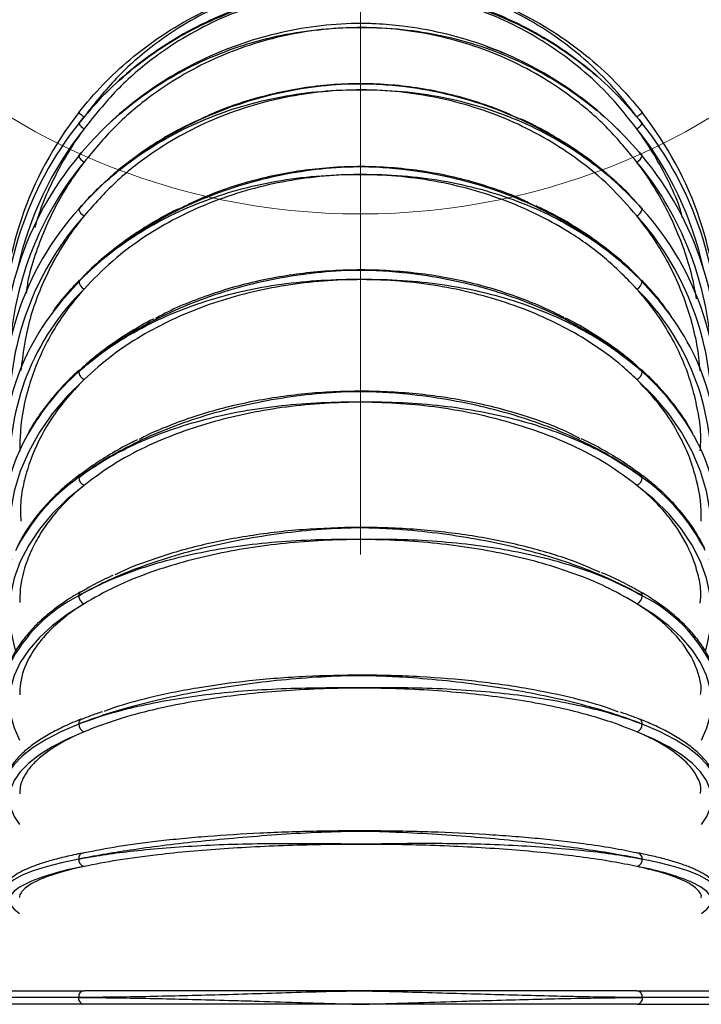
# Model space of a CAD drawing. Header units: millimetres. Extents: x -4127 to -3135, y -2875 to -899.
# Tile 5 of 7: x -3335 to -3235, y -1265 to -1121. Entities that reach past the tile are written whole.
import ezdxf

# ---------------------------------------------------------------- set-up
doc = ezdxf.new("R2010")
doc.units = ezdxf.units.MM

# ---------------------------------------------------------------- blocks, each defined once
blk = doc.blocks.new('Block6')
at = {"color": 7, "linetype": 'Continuous', "lineweight": 0}
blk.add_line((-3282.23, -691.57), (-3282.23, -991.57), dxfattribs=at)
blk.add_circle((-3282.23, -841.57), 100, dxfattribs=at)

msp = doc.modelspace()

# ---------------------------------------------------------------- linework, layer by layer
at = {"color": 7, "linetype": 'Continuous', "lineweight": 30}
for p, q in [((-3326.09, -1134.21), (-3326.13, -1134.26)), ((-3243.38, -1134.26), (-3243.41, -1134.21)), ((-3243.48, -1148.28), (-3244.46, -1147.19)), ((-3243.72, -1204.53), (-3243.7, -1204.54)), ((-3243.85, -1223.2), (-3243.83, -1223.21)), ((-3336.25, -1263.08), (-3325.3, -1263.08)), ((-3326.13, -1264.08), (-3326.09, -1264.08)), ((-3244.2, -1263.08), (-3233.25, -1263.08)), ((-3243.38, -1264.08), (-3243.41, -1264.08)), ((-3325.34, -1265.08), (-3336.25, -1265.08)), ((-3284.75, -1265.08), (-3325.34, -1265.08)), ((-3244.16, -1265.08), (-3284.75, -1265.08)), ((-3244.16, -1265.08), (-3233.25, -1265.08))]:
    msp.add_line(p, q, dxfattribs=at)
at = {"color": 8, "linetype": 'Continuous', "lineweight": 30}
for p, q in [((-3326.13, -1264.08), (-3337.25, -1264.08)), ((-3232.25, -1264.08), (-3243.38, -1264.08))]:
    msp.add_line(p, q, dxfattribs=at)
at = {"color": 7, "linetype": 'Continuous', "lineweight": 30, "flags": 128}
for points in [[(-3326.09, -1134.21), (-3326.08, -1134.23), (-3326.03, -1134.26), (-3325.96, -1134.32), (-3325.86, -1134.4), (-3325.74, -1134.49), (-3325.61, -1134.6), (-3325.46, -1134.71), (-3325.3, -1134.83)], [(-3244.2, -1134.83), (-3244.05, -1134.71), (-3243.9, -1134.6), (-3243.76, -1134.49), (-3243.64, -1134.4), (-3243.55, -1134.32), (-3243.47, -1134.26), (-3243.43, -1134.23), (-3243.41, -1134.21)], [(-3326.09, -1148.37), (-3326.08, -1148.29), (-3326.06, -1148.27)], [(-3243.45, -1148.26), (-3243.43, -1148.29), (-3243.41, -1148.37)], [(-3326.04, -1158.83), (-3326.03, -1158.83), (-3326.02, -1158.82)], [(-3325.5, -1242.88), (-3325.46, -1242.87), (-3325.3, -1242.87)], [(-3244.2, -1242.87), (-3244.05, -1242.87), (-3244, -1242.88)]]:
    msp.add_lwpolyline(points, dxfattribs=at)
at = {"color": 8, "linetype": 'Continuous', "lineweight": 30, "flags": 128}
for points in [[(-3326.09, -1159.02), (-3326.08, -1158.91), (-3326.04, -1158.83)], [(-3326.09, -1159.02), (-3328.63, -1161.87), (-3329.88, -1163.5)], [(-3239.15, -1164.15), (-3240.88, -1161.87), (-3243.41, -1159.02)], [(-3325.3, -1173.39), (-3327.79, -1175.84), (-3329.98, -1178.43), (-3331.86, -1181.13), (-3333.42, -1183.93), (-3334.65, -1186.82), (-3335.53, -1189.77), (-3336.07, -1192.76), (-3336.25, -1195.77), (-3336.08, -1198.78), (-3335.93, -1199.89)], [(-3233.57, -1199.89), (-3233.42, -1198.78), (-3233.25, -1195.77), (-3233.44, -1192.76), (-3233.97, -1189.77), (-3234.86, -1186.82), (-3236.08, -1183.93), (-3237.64, -1181.13), (-3239.52, -1178.43), (-3241.71, -1175.84), (-3244.2, -1173.39)], [(-3325.3, -1188.92), (-3327.79, -1190.95), (-3329.98, -1193.1), (-3331.86, -1195.35), (-3333.42, -1197.68), (-3334.65, -1200.08), (-3335.53, -1202.53), (-3336.07, -1205.01), (-3336.25, -1207.52), (-3336.08, -1210.02), (-3335.56, -1212.51), (-3335.36, -1213.19)], [(-3234.15, -1213.2), (-3233.94, -1212.51), (-3233.42, -1210.02), (-3233.25, -1207.52), (-3233.44, -1205.01), (-3233.97, -1202.53), (-3234.86, -1200.08), (-3236.08, -1197.68), (-3237.64, -1195.35), (-3239.52, -1193.1), (-3241.71, -1190.95), (-3244.2, -1188.92)], [(-3325.3, -1206.29), (-3327.79, -1207.86), (-3329.98, -1209.52), (-3331.86, -1211.26), (-3333.42, -1213.06), (-3334.65, -1214.91), (-3335.53, -1216.8), (-3336.07, -1218.72), (-3336.25, -1220.66), (-3336.08, -1222.59), (-3335.56, -1224.51), (-3334.75, -1226.31)], [(-3234.75, -1226.31), (-3233.94, -1224.51), (-3233.42, -1222.59), (-3233.25, -1220.66), (-3233.44, -1218.72), (-3233.97, -1216.8), (-3234.86, -1214.91), (-3236.08, -1213.06), (-3237.64, -1211.26), (-3239.52, -1209.52), (-3241.71, -1207.86), (-3244.2, -1206.29)], [(-3326.09, -1223.95), (-3328.63, -1225.04), (-3330.86, -1226.19), (-3332.78, -1227.39), (-3334.37, -1228.64), (-3335.62, -1229.93), (-3336.52, -1231.24), (-3337.06, -1232.57), (-3337.25, -1233.85)], [(-3232.26, -1234.14), (-3232.25, -1233.92), (-3232.44, -1232.57), (-3232.99, -1231.24), (-3233.89, -1229.93), (-3235.14, -1228.64), (-3236.73, -1227.39), (-3238.64, -1226.19), (-3240.88, -1225.04), (-3243.41, -1223.95)], [(-3325.3, -1225.09), (-3327.79, -1226.16), (-3329.98, -1227.29), (-3331.86, -1228.47), (-3333.42, -1229.7), (-3334.65, -1230.96), (-3335.53, -1232.24), (-3336.07, -1233.55), (-3336.25, -1234.87), (-3336.08, -1236.18), (-3335.56, -1237.49), (-3334.75, -1238.71)], [(-3234.75, -1238.71), (-3233.94, -1237.49), (-3233.42, -1236.18), (-3233.25, -1234.87), (-3233.44, -1233.55), (-3233.97, -1232.24), (-3234.86, -1230.96), (-3236.08, -1229.7), (-3237.64, -1228.47), (-3239.52, -1227.29), (-3241.71, -1226.16), (-3244.2, -1225.09)], [(-3326.09, -1243.76), (-3328.63, -1244.31), (-3330.86, -1244.9), (-3332.78, -1245.51), (-3334.37, -1246.14), (-3335.62, -1246.79), (-3336.52, -1247.45), (-3337.06, -1248.13), (-3337.25, -1248.81), (-3337.25, -1248.82)], [(-3232.25, -1248.83), (-3232.25, -1248.81), (-3232.44, -1248.13), (-3232.99, -1247.45), (-3233.89, -1246.79), (-3235.14, -1246.14), (-3236.73, -1245.51), (-3238.64, -1244.9), (-3240.88, -1244.31), (-3243.41, -1243.76)], [(-3333.01, -1247), (-3333.42, -1247.18), (-3334.65, -1247.82), (-3335.53, -1248.47), (-3336.07, -1249.13), (-3336.25, -1249.8), (-3336.08, -1250.46), (-3335.56, -1251.12), (-3334.75, -1251.74)], [(-3234.75, -1251.74), (-3233.94, -1251.12), (-3233.42, -1250.46), (-3233.25, -1249.8), (-3233.44, -1249.13), (-3233.97, -1248.47), (-3234.86, -1247.82), (-3236.08, -1247.18), (-3236.44, -1247.02)]]:
    msp.add_lwpolyline(points, dxfattribs=at)
at = {"color": 7, "linetype": 'Continuous', "lineweight": 30}
for centre, radius, start, end in [((-3284.75, -1166.58), 52.5, 142.0093, 180.6591), ((-3284.75, -1166.58), 52.5, 359.3409, 37.9907), ((-3285.83, -1167.8), 51.42, 141.5359, 182.0005), ((-3323.72, -1134.17), 2.88, 214.848, 236.7906), ((-3245.78, -1134.17), 2.88, 303.2075, 325.1517), ((-3283.69, -1167.8), 51.43, 358.0033, 38.4603), ((-3288.96, -1171.43), 48.28, 140.2635, 183.4868), ((-3324.28, -1139.77), 1.98, 203.8539, 238.8111), ((-3245.23, -1139.77), 1.98, 301.1874, 336.1454), ((-3280.58, -1171.45), 48.32, 356.5301, 39.7196), ((-3293.94, -1177.36), 43.29, 137.9615, 185.3522), ((-3324.44, -1147.88), 1.73, 196.4361, 239.8233), ((-3245.07, -1147.88), 1.73, 300.1754, 343.563), ((-3275.56, -1177.36), 43.29, 354.6475, 42.0386), ((-3324.52, -1158.71), 1.6, 191.1065, 240.7579), ((-3244.98, -1158.71), 1.6, 299.241, 348.8925), ((-3301.21, -1185.28), 36.01, 142.7765, 188.3254), ((-3268.31, -1185.3), 36.02, 351.707, 35.9615), ((-3324.6, -1172.07), 1.5, 187.0472, 242.0793), ((-3244.9, -1172.07), 1.5, 297.9197, 352.9518), ((-3310.02, -1195.11), 27.21, 149.762, 193.5472), ((-3259.46, -1195.11), 27.19, 346.4439, 29.8264), ((-3324.69, -1187.65), 1.4, 183.7459, 244.0738), ((-3244.81, -1187.65), 1.4, 295.9254, 356.2529), ((-3325.46, -1205.07), 0.635, 122.5799, 184.774), ((-3324.8, -1205.1), 1.3, 180.9353, 246.906), ((-3244.71, -1205.1), 1.3, 293.0933, 359.0634), ((-3324.92, -1223.98), 1.17, 178.4084, 250.7852), ((-3244.59, -1223.98), 1.17, 289.2142, 1.5902), ((-3325.05, -1243.83), 1.04, 176.0916, 255.8925), ((-3244.45, -1243.83), 1.04, 284.1071, 3.9068), ((-3318.06, -1285.66), 41.45, 100.0709, 111.146), ((-3251.39, -1285.42), 41.2, 68.7178, 79.9492), ((-3325.22, -1264.17), 0.913, 174.0399, 262.4424), ((-3325.18, -1263.98), 0.913, 97.5869, 185.9748), ((-3244.32, -1263.98), 0.913, 354.0271, 82.4133), ((-3244.28, -1264.17), 0.913, 277.5547, 5.9651)]:
    msp.add_arc(centre, radius, start, end, dxfattribs=at)
at = {"color": 8, "linetype": 'Continuous', "lineweight": 30}
for centre, radius, start, end in [((-3285.68, -1168.02), 50.58, 141.5683, 167.55), ((-3283.82, -1168.02), 50.58, 12.4499, 38.4319), ((-3288.66, -1171.86), 47.6, 140.3293, 174.3938), ((-3280.97, -1171.91), 47.74, 5.655, 39.622), ((-3293.37, -1178), 42.89, 138.1227, 178.5546), ((-3276.13, -1178), 42.89, 1.4456, 41.8773), ((-3243.67, -1159), 0.261, 355.8353, 44.2398), ((-3299.66, -1186.17), 36.57, 134.5309, 182.4304), ((-3269.98, -1186.23), 36.7, 357.6599, 45.3791), ((-3301.96, -1199.46), 36.37, 131.5723, 150.2448), ((-3325.69, -1172.23), 0.4, 136.3829, 183.3881), ((-3243.81, -1172.23), 0.395, 356.4698, 46.6561), ((-3267.5, -1199.41), 36.3, 29.4046, 48.4375), ((-3309.16, -1211.64), 29.29, 125.3239, 153.4376), ((-3325.57, -1187.71), 0.524, 131.096, 183.892), ((-3243.93, -1187.71), 0.519, 355.9596, 51.4851), ((-3260.71, -1211.96), 29.76, 26.9661, 54.4578), ((-3315.67, -1225.79), 23.15, 116.7572, 152.9476), ((-3244.06, -1205.07), 0.649, 355.8919, 56.1215), ((-3253.74, -1225.66), 22.99, 26.3551, 63.3135), ((-3325.35, -1223.88), 0.749, 115.264, 184.9537), ((-3244.16, -1223.88), 0.751, 355.0925, 64.1493), ((-3325.27, -1243.67), 0.825, 106.0835, 186.3734), ((-3244.27, -1243.69), 0.855, 355.3312, 72.2146)]:
    msp.add_arc(centre, radius, start, end, dxfattribs=at)
at = {"color": 7, "linetype": 'Continuous', "lineweight": 30}
for points, knots in [([(-3326.09, -1134.21), (-3324.93, -1132.82), (-3322.61, -1130.04), (-3318.5, -1126.24), (-3313.91, -1122.79), (-3308.82, -1119.8), (-3303.44, -1117.39), (-3297.81, -1115.62), (-3292.01, -1114.47), (-3287.58, -1114.1), (-3283.11, -1114.05), (-3278.63, -1114.32), (-3272.76, -1115.36), (-3267.09, -1117.03), (-3261.63, -1119.32), (-3256.48, -1122.21), (-3251.68, -1125.68), (-3247.24, -1129.64), (-3244.7, -1132.68), (-3243.41, -1134.21)], [0, 0, 0, 0, 0.057105, 0.11421, 0.175963, 0.237913, 0.299667, 0.361583, 0.423697, 0.485611, 0.501426, 0.564795, 0.626779, 0.688959, 0.750943, 0.812922, 0.875099, 0.937078, 1, 1, 1, 1]), ([(-3244.2, -1134.83), (-3245.45, -1133.22), (-3247.96, -1130), (-3252.3, -1125.9), (-3256.93, -1122.41), (-3261.79, -1119.55), (-3266.92, -1117.25), (-3272.29, -1115.55), (-3277.82, -1114.46), (-3283.43, -1113.99), (-3289.06, -1114.16), (-3294.63, -1114.96), (-3300.09, -1116.38), (-3305.34, -1118.4), (-3310.34, -1121), (-3315.51, -1124.48), (-3320.69, -1128.99), (-3323.77, -1132.88), (-3325.3, -1134.83)], [0, 0, 0, 0, 0.064705, 0.129409, 0.188792, 0.248364, 0.307747, 0.367129, 0.4267, 0.486081, 0.545462, 0.605033, 0.664413, 0.723795, 0.783365, 0.842745, 0.921373, 1, 1, 1, 1]), ([(-3243.41, -1135.81), (-3244.7, -1134.3), (-3247.24, -1131.29), (-3251.68, -1127.37), (-3256.48, -1123.93), (-3261.63, -1121.05), (-3267.09, -1118.76), (-3272.76, -1117.09), (-3277.92, -1116.17), (-3281.88, -1115.83), (-3283.98, -1115.78), (-3285.2, -1115.78), (-3287.67, -1115.82), (-3292.01, -1116.19), (-3297.81, -1117.35), (-3303.44, -1119.13), (-3308.82, -1121.53), (-3313.91, -1124.5), (-3318.5, -1127.92), (-3322.61, -1131.68), (-3324.93, -1134.44), (-3326.09, -1135.81)], [0, 0, 0, 0, 0.06292, 0.124898, 0.187073, 0.24905, 0.311032, 0.373212, 0.435194, 0.47581, 0.498586, 0.501164, 0.514401, 0.576314, 0.638426, 0.700341, 0.762093, 0.824041, 0.885793, 0.942896, 1, 1, 1, 1]), ([(-3326.09, -1135.81), (-3324.93, -1134.44), (-3322.61, -1131.69), (-3318.5, -1127.94), (-3313.91, -1124.55), (-3308.82, -1121.62), (-3303.44, -1119.27), (-3297.81, -1117.54), (-3292.01, -1116.44), (-3287.58, -1116.09), (-3283.11, -1116.04), (-3278.63, -1116.29), (-3272.76, -1117.28), (-3267.09, -1118.91), (-3261.63, -1121.15), (-3256.48, -1123.99), (-3251.68, -1127.39), (-3247.24, -1131.3), (-3244.7, -1134.3), (-3243.41, -1135.81)], [0, 0, 0, 0, 0.057105, 0.11421, 0.175964, 0.237913, 0.299667, 0.361584, 0.423697, 0.485611, 0.501426, 0.564795, 0.626779, 0.68896, 0.750943, 0.812922, 0.875099, 0.937078, 1, 1, 1, 1]), ([(-3244.2, -1136.58), (-3245.45, -1135), (-3247.94, -1131.83), (-3252.26, -1127.79), (-3256.88, -1124.35), (-3261.73, -1121.52), (-3266.86, -1119.24), (-3272.23, -1117.55), (-3277.75, -1116.47), (-3283.36, -1116), (-3288.99, -1116.16), (-3294.57, -1116.94), (-3300.02, -1118.33), (-3305.28, -1120.33), (-3310.28, -1122.88), (-3315.46, -1126.32), (-3320.67, -1130.78), (-3323.76, -1134.65), (-3325.3, -1136.58)], [0, 0, 0, 0, 0.064345, 0.128689, 0.188072, 0.247644, 0.307027, 0.366409, 0.42598, 0.485362, 0.544743, 0.604313, 0.663694, 0.723075, 0.782646, 0.842027, 0.921013, 1, 1, 1, 1]), ([(-3243.41, -1140.57), (-3244.7, -1139.11), (-3247.24, -1136.22), (-3251.68, -1132.42), (-3256.48, -1129.1), (-3261.63, -1126.3), (-3267.09, -1124.08), (-3272.76, -1122.44), (-3277.92, -1121.53), (-3281.88, -1121.19), (-3283.98, -1121.13), (-3285.2, -1121.13), (-3287.67, -1121.17), (-3292.01, -1121.55), (-3297.81, -1122.7), (-3303.44, -1124.44), (-3308.82, -1126.77), (-3313.91, -1129.65), (-3318.5, -1132.96), (-3322.61, -1136.59), (-3324.93, -1139.24), (-3326.09, -1140.57)], [0, 0, 0, 0, 0.062921, 0.124898, 0.187073, 0.24905, 0.311032, 0.373212, 0.435194, 0.47581, 0.498586, 0.501164, 0.514401, 0.576314, 0.638426, 0.700341, 0.762093, 0.824041, 0.885792, 0.942896, 1, 1, 1, 1]), ([(-3326.09, -1140.57), (-3324.93, -1139.25), (-3322.61, -1136.6), (-3318.5, -1133.01), (-3313.91, -1129.75), (-3308.82, -1126.95), (-3303.44, -1124.71), (-3297.81, -1123.07), (-3292.01, -1122.04), (-3287.58, -1121.72), (-3283.11, -1121.68), (-3278.63, -1121.89), (-3272.76, -1122.83), (-3267.09, -1124.37), (-3261.63, -1126.5), (-3256.48, -1129.22), (-3251.68, -1132.48), (-3247.24, -1136.23), (-3244.7, -1139.11), (-3243.41, -1140.57)], [0, 0, 0, 0, 0.057105, 0.11421, 0.175963, 0.237913, 0.299667, 0.361583, 0.423697, 0.485611, 0.501426, 0.564795, 0.626779, 0.68896, 0.750943, 0.812923, 0.875099, 0.937078, 1, 1, 1, 1]), ([(-3244.2, -1141.47), (-3245.57, -1139.8), (-3248.31, -1136.47), (-3252.99, -1132.41), (-3257.84, -1129.09), (-3262.76, -1126.47), (-3267.95, -1124.39), (-3273.35, -1122.89), (-3278.9, -1121.96), (-3284.52, -1121.63), (-3290.14, -1121.91), (-3295.7, -1122.79), (-3301.12, -1124.24), (-3306.32, -1126.28), (-3311.26, -1128.85), (-3316.21, -1132.17), (-3321.04, -1136.3), (-3323.88, -1139.74), (-3325.3, -1141.47)], [0, 0, 0, 0, 0.070431, 0.140861, 0.200243, 0.259815, 0.319198, 0.378579, 0.438149, 0.497531, 0.556911, 0.616481, 0.675862, 0.735242, 0.794812, 0.854193, 0.927096, 1, 1, 1, 1]), ([(-3263.79, -1125.5), (-3263.88, -1125.46), (-3264.66, -1125.08), (-3265.49, -1124.8), (-3266.23, -1124.54)], [0, 0, 0, 0, 0.105197, 1, 1, 1, 1]), ([(-3243.41, -1148.37), (-3244.7, -1147), (-3247.24, -1144.29), (-3251.68, -1140.72), (-3256.48, -1137.59), (-3261.63, -1134.95), (-3267.09, -1132.84), (-3272.76, -1131.28), (-3277.92, -1130.4), (-3281.88, -1130.07), (-3283.98, -1130.01), (-3285.2, -1130.01), (-3287.67, -1130.05), (-3292.01, -1130.42), (-3297.81, -1131.52), (-3303.44, -1133.19), (-3308.82, -1135.4), (-3313.91, -1138.11), (-3318.5, -1141.23), (-3322.61, -1144.64), (-3324.93, -1147.13), (-3326.09, -1148.37)], [0, 0, 0, 0, 0.06292, 0.124897, 0.187073, 0.24905, 0.311032, 0.373212, 0.435194, 0.47581, 0.498586, 0.501164, 0.514401, 0.576314, 0.638426, 0.700341, 0.762093, 0.824041, 0.885793, 0.942896, 1, 1, 1, 1]), ([(-3261.4, -1135.18), (-3262.09, -1134.85), (-3264.03, -1133.91), (-3268.66, -1132.24), (-3274.09, -1130.87), (-3279.66, -1130.15), (-3285.27, -1129.85), (-3290.91, -1130.19), (-3296.43, -1131.15), (-3301.82, -1132.54), (-3305.94, -1133.99), (-3308.5, -1135.33), (-3308.66, -1135.42)], [0, 0, 0, 0, 0.0478667, 0.1347268, 0.3033927, 0.3902501, 0.4771082, 0.6457716, 0.7326288, 0.8194858, 0.9881492, 1, 1, 1, 1]), ([(-3326.09, -1148.37), (-3324.93, -1147.13), (-3322.61, -1144.65), (-3318.5, -1141.29), (-3313.91, -1138.26), (-3308.82, -1135.66), (-3303.44, -1133.58), (-3297.81, -1132.07), (-3292.01, -1131.14), (-3287.58, -1130.86), (-3283.11, -1130.83), (-3278.63, -1131), (-3272.76, -1131.85), (-3267.09, -1133.26), (-3261.63, -1135.24), (-3256.48, -1137.76), (-3251.68, -1140.8), (-3247.24, -1144.3), (-3244.7, -1147.01), (-3243.41, -1148.37)], [0, 0, 0, 0, 0.057105, 0.11421, 0.175964, 0.237913, 0.299667, 0.361584, 0.423697, 0.485611, 0.501426, 0.564795, 0.626779, 0.68896, 0.750943, 0.812923, 0.875099, 0.937078, 1, 1, 1, 1]), ([(-3244.2, -1149.37), (-3245.5, -1147.88), (-3248.11, -1144.9), (-3252.61, -1141.18), (-3257.33, -1138.07), (-3262.22, -1135.56), (-3267.38, -1133.56), (-3272.76, -1132.09), (-3278.3, -1131.17), (-3283.91, -1130.79), (-3289.54, -1131), (-3295.11, -1131.76), (-3300.54, -1133.06), (-3305.78, -1134.91), (-3310.75, -1137.27), (-3315.82, -1140.38), (-3320.85, -1144.33), (-3323.82, -1147.69), (-3325.3, -1149.37)], [0, 0, 0, 0, 0.067246, 0.134491, 0.193874, 0.253446, 0.312829, 0.37221, 0.431781, 0.491162, 0.550543, 0.610113, 0.669494, 0.728875, 0.788445, 0.847825, 0.923913, 1, 1, 1, 1]), ([(-3308.76, -1135.4), (-3309.71, -1135.86), (-3311.87, -1136.89), (-3315.05, -1138.79), (-3318.28, -1141.04), (-3320.52, -1142.79), (-3321.62, -1143.83), (-3321.78, -1143.99)], [0, 0, 0, 0, 0.199263, 0.452085, 0.704449, 0.955143, 1, 1, 1, 1]), ([(-3244.46, -1147.19), (-3244.67, -1146.96), (-3245.71, -1145.78), (-3247.84, -1143.81), (-3250.83, -1141.32), (-3254.05, -1139.05), (-3257.46, -1137.02), (-3259.89, -1135.72), (-3261.21, -1135.16), (-3261.29, -1135.13)], [0, 0, 0, 0, 0.04572, 0.233601, 0.421937, 0.610469, 0.798938, 0.986984, 1, 1, 1, 1]), ([(-3325.3, -1136.58), (-3325.67, -1137.1), (-3327.63, -1139.85), (-3329.94, -1144.07), (-3331.78, -1148.49), (-3332.35, -1150.45), (-3332.53, -1151.05)], [0, 0, 0, 0, 0.117051, 0.623305, 0.884011, 1, 1, 1, 1]), ([(-3237.5, -1149.67), (-3237.64, -1149.13), (-3238.15, -1147.24), (-3239.61, -1144.18), (-3241.63, -1140.3), (-3243.32, -1137.86), (-3244.2, -1136.58)], [0, 0, 0, 0, 0.1119656, 0.3986425, 0.6853134, 1, 1, 1, 1]), ([(-3325.3, -1141.47), (-3325.89, -1142.27), (-3328.05, -1145.23), (-3330.46, -1149.67), (-3332.38, -1154.69), (-3333.44, -1157.98), (-3333.71, -1160.03), (-3333.8, -1160.73)], [0, 0, 0, 0, 0.138641, 0.513306, 0.706244, 0.899188, 1, 1, 1, 1]), ([(-3235.47, -1161.53), (-3235.61, -1160.7), (-3236.19, -1157.28), (-3237.77, -1152.66), (-3240.09, -1147.79), (-3242.05, -1144.43), (-3243.53, -1142.39), (-3244.2, -1141.47)], [0, 0, 0, 0, 0.114172, 0.474778, 0.660483, 0.846184, 1, 1, 1, 1]), ([(-3243.41, -1159.02), (-3244.7, -1157.77), (-3247.24, -1155.31), (-3251.68, -1152.06), (-3256.48, -1149.2), (-3261.63, -1146.78), (-3267.09, -1144.84), (-3272.76, -1143.39), (-3277.92, -1142.57), (-3281.88, -1142.24), (-3283.98, -1142.18), (-3285.2, -1142.18), (-3287.67, -1142.23), (-3292.01, -1142.58), (-3297.81, -1143.61), (-3303.44, -1145.16), (-3308.82, -1147.19), (-3313.91, -1149.67), (-3318.5, -1152.52), (-3322.61, -1155.63), (-3324.93, -1157.89), (-3326.09, -1159.02)], [0, 0, 0, 0, 0.06292, 0.124897, 0.1870728, 0.2490501, 0.3110325, 0.3732118, 0.4351943, 0.4758105, 0.4985862, 0.5011644, 0.5144014, 0.5763139, 0.6384259, 0.7003412, 0.7620934, 0.8240414, 0.8857929, 0.9428964, 1, 1, 1, 1]), ([(-3259.13, -1147.97), (-3259.66, -1147.68), (-3261.36, -1146.73), (-3264.56, -1145.56), (-3269.78, -1143.87), (-3275.26, -1142.76), (-3280.85, -1142.21), (-3286.47, -1142.05), (-3292.09, -1142.47), (-3297.59, -1143.44), (-3302.95, -1144.8), (-3307.58, -1146.44), (-3310.61, -1148), (-3311.31, -1148.36)], [0, 0, 0, 0, 0.035093, 0.112893, 0.190692, 0.341765, 0.419563, 0.497361, 0.648432, 0.726229, 0.804025, 0.955097, 1, 1, 1, 1]), ([(-3326.09, -1159.02), (-3324.93, -1157.89), (-3322.61, -1155.64), (-3318.5, -1152.6), (-3313.91, -1149.87), (-3308.82, -1147.53), (-3303.44, -1145.66), (-3297.81, -1144.33), (-3292.01, -1143.51), (-3287.58, -1143.27), (-3283.11, -1143.25), (-3278.63, -1143.38), (-3272.76, -1144.13), (-3267.09, -1145.38), (-3261.63, -1147.15), (-3256.48, -1149.42), (-3251.68, -1152.16), (-3247.24, -1155.32), (-3244.7, -1157.78), (-3243.41, -1159.02)], [0, 0, 0, 0, 0.0571053, 0.1142102, 0.1759635, 0.2379127, 0.2996668, 0.3615834, 0.423697, 0.4856111, 0.5014264, 0.5647947, 0.6267786, 0.6889596, 0.7509432, 0.8129226, 0.8750997, 0.9370781, 1, 1, 1, 1]), ([(-3321.78, -1143.99), (-3322.56, -1144.7), (-3324.07, -1146.07), (-3325.39, -1147.58), (-3326.03, -1148.3)], [0, 0, 0, 0, 0.519094, 1, 1, 1, 1]), ([(-3244.2, -1160.1), (-3245.63, -1158.63), (-3248.5, -1155.67), (-3253.37, -1152.14), (-3258.35, -1149.32), (-3263.29, -1147.14), (-3268.51, -1145.42), (-3273.93, -1144.19), (-3279.49, -1143.46), (-3285.11, -1143.23), (-3290.73, -1143.52), (-3296.28, -1144.32), (-3301.68, -1145.61), (-3306.86, -1147.39), (-3311.77, -1149.63), (-3316.59, -1152.45), (-3321.24, -1155.89), (-3323.95, -1158.7), (-3325.3, -1160.1)], [0, 0, 0, 0, 0.073561, 0.147122, 0.206505, 0.266077, 0.325459, 0.38484, 0.444411, 0.503792, 0.563173, 0.622743, 0.682123, 0.741504, 0.801074, 0.860454, 0.930227, 1, 1, 1, 1]), ([(-3311.44, -1148.33), (-3311.51, -1148.36), (-3312.79, -1148.94), (-3315.11, -1150.27), (-3318.36, -1152.31), (-3321.38, -1154.56), (-3323.94, -1156.75), (-3325.39, -1158.24), (-3325.99, -1158.87)], [0, 0, 0, 0, 0.013214, 0.223252, 0.432917, 0.641292, 0.849407, 1, 1, 1, 1]), ([(-3243.51, -1158.85), (-3244.04, -1158.3), (-3245.4, -1156.88), (-3247.88, -1154.77), (-3250.88, -1152.5), (-3254.11, -1150.43), (-3256.82, -1148.9), (-3258.49, -1148.13), (-3258.98, -1147.91)], [0, 0, 0, 0, 0.124895, 0.323187, 0.521969, 0.720955, 0.919876, 1, 1, 1, 1]), ([(-3325.3, -1149.37), (-3325.78, -1149.97), (-3327.83, -1152.6), (-3330.2, -1156.57), (-3332.21, -1161.25), (-3333.79, -1166.01), (-3334.28, -1169.67), (-3334.59, -1172.07)], [0, 0, 0, 0, 0.08998, 0.392535, 0.54834, 0.704146, 1, 1, 1, 1]), ([(-3234.94, -1172.1), (-3234.99, -1171.45), (-3235.12, -1169.53), (-3235.97, -1165.19), (-3237.55, -1160.36), (-3239.82, -1155.78), (-3241.83, -1152.45), (-3243.42, -1150.39), (-3244.2, -1149.37)], [0, 0, 0, 0, 0.080014, 0.235654, 0.537874, 0.693506, 0.849144, 1, 1, 1, 1]), ([(-3243.41, -1172.25), (-3244.7, -1171.16), (-3247.24, -1169.01), (-3251.68, -1166.15), (-3256.48, -1163.63), (-3261.63, -1161.49), (-3267.09, -1159.77), (-3272.76, -1158.47), (-3277.92, -1157.72), (-3281.88, -1157.42), (-3283.98, -1157.36), (-3285.2, -1157.36), (-3287.67, -1157.4), (-3292.01, -1157.73), (-3297.81, -1158.67), (-3303.44, -1160.05), (-3308.82, -1161.85), (-3313.91, -1164.05), (-3318.5, -1166.56), (-3322.61, -1169.29), (-3324.93, -1171.26), (-3326.09, -1172.25)], [0, 0, 0, 0, 0.06292, 0.124897, 0.187073, 0.24905, 0.311032, 0.373212, 0.435194, 0.47581, 0.498586, 0.501164, 0.514401, 0.576314, 0.638426, 0.700341, 0.762093, 0.824041, 0.885793, 0.942896, 1, 1, 1, 1]), ([(-3254.85, -1164.35), (-3255.09, -1164.22), (-3256.44, -1163.46), (-3260.26, -1161.76), (-3265.3, -1159.98), (-3270.63, -1158.7), (-3276.09, -1157.74), (-3281.7, -1157.27), (-3287.32, -1157.31), (-3292.92, -1157.68), (-3298.43, -1158.56), (-3303.73, -1159.9), (-3308.82, -1161.58), (-3312.56, -1163.12), (-3314.77, -1164.39), (-3314.84, -1164.43)], [0, 0, 0, 0, 0.014138, 0.080623, 0.209725, 0.276209, 0.342692, 0.471792, 0.538274, 0.604756, 0.733855, 0.800338, 0.866819, 0.995918, 1, 1, 1, 1]), ([(-3326.02, -1158.82), (-3326.46, -1159.29), (-3327.72, -1160.63), (-3329, -1162.13), (-3329.74, -1163.21), (-3329.82, -1163.33)], [0, 0, 0, 0, 0.3216741, 0.9280752, 1, 1, 1, 1]), ([(-3326.09, -1172.25), (-3324.93, -1171.27), (-3322.61, -1169.3), (-3318.5, -1166.66), (-3313.91, -1164.29), (-3308.82, -1162.26), (-3303.44, -1160.66), (-3297.81, -1159.53), (-3292.01, -1158.85), (-3287.58, -1158.66), (-3283.11, -1158.65), (-3278.63, -1158.74), (-3272.76, -1159.36), (-3267.09, -1160.42), (-3261.63, -1161.94), (-3256.48, -1163.9), (-3251.68, -1166.27), (-3247.24, -1169.03), (-3244.7, -1171.17), (-3243.41, -1172.25)], [0, 0, 0, 0, 0.0571052, 0.1142106, 0.1759634, 0.2379127, 0.2996667, 0.3615835, 0.423697, 0.4856112, 0.5014265, 0.5647947, 0.6267787, 0.6889596, 0.7509434, 0.8129226, 0.8750996, 0.9370782, 1, 1, 1, 1]), ([(-3244.2, -1173.39), (-3244.91, -1172.73), (-3246.75, -1171), (-3250.14, -1168.47), (-3254.42, -1165.88), (-3259.08, -1163.65), (-3264.08, -1161.81), (-3269.33, -1160.37), (-3274.78, -1159.35), (-3280.35, -1158.79), (-3285.98, -1158.66), (-3291.59, -1158.98), (-3297.12, -1159.74), (-3302.49, -1160.94), (-3307.64, -1162.55), (-3312.49, -1164.57), (-3316.99, -1166.96), (-3321.39, -1169.85), (-3323.93, -1172.14), (-3325.3, -1173.39)], [0, 0, 0, 0, 0.037416, 0.096796, 0.156366, 0.215746, 0.275124, 0.334691, 0.39407, 0.453447, 0.513013, 0.57239, 0.631767, 0.691333, 0.75071, 0.810087, 0.869654, 0.92903, 1, 1, 1, 1]), ([(-3239.23, -1163.99), (-3239.77, -1163.23), (-3240.96, -1161.57), (-3242.45, -1159.89), (-3243.36, -1158.94), (-3243.48, -1158.82)], [0, 0, 0, 0, 0.420303, 0.924989, 1, 1, 1, 1]), ([(-3325.3, -1160.1), (-3326, -1160.92), (-3328.26, -1163.58), (-3330.69, -1167.52), (-3332.58, -1171.81), (-3334, -1176.21), (-3334.74, -1180.28), (-3334.71, -1183.21), (-3334.71, -1183.9)], [0, 0, 0, 0, 0.11679, 0.38135, 0.517588, 0.653828, 0.918394, 1, 1, 1, 1]), ([(-3234.91, -1183.84), (-3234.86, -1183.04), (-3234.74, -1181.09), (-3235.23, -1178), (-3236.23, -1173.53), (-3237.97, -1169.17), (-3240.36, -1165.05), (-3242.26, -1162.36), (-3243.64, -1160.76), (-3244.2, -1160.1)], [0, 0, 0, 0, 0.094343, 0.230917, 0.367493, 0.632687, 0.769253, 0.905822, 1, 1, 1, 1]), ([(-3315.05, -1164.47), (-3315.09, -1164.49), (-3316.28, -1165.06), (-3318.43, -1166.33), (-3321.46, -1168.31), (-3323.97, -1170.21), (-3325.38, -1171.48), (-3325.94, -1172)], [0, 0, 0, 0, 0.009934, 0.2805759, 0.5497755, 0.8184582, 1, 1, 1, 1]), ([(-3243.56, -1171.97), (-3244.09, -1171.49), (-3245.47, -1170.24), (-3247.95, -1168.38), (-3250.97, -1166.4), (-3253.24, -1165.06), (-3254.53, -1164.44), (-3254.68, -1164.36)], [0, 0, 0, 0, 0.16793, 0.432819, 0.698334, 0.964073, 1, 1, 1, 1]), ([(-3325.97, -1171.94), (-3326.41, -1172.35), (-3327.68, -1173.53), (-3329.59, -1175.58), (-3331.57, -1178.13), (-3332.85, -1180.01), (-3333.39, -1181.05), (-3333.46, -1181.19)], [0, 0, 0, 0, 0.144164, 0.416451, 0.688629, 0.960522, 1, 1, 1, 1]), ([(-3235.96, -1181.37), (-3236.29, -1180.78), (-3237.12, -1179.28), (-3238.77, -1176.98), (-3240.84, -1174.54), (-3242.49, -1172.89), (-3243.41, -1172.05), (-3243.53, -1171.94)], [0, 0, 0, 0, 0.175616, 0.44183, 0.708419, 0.961672, 1, 1, 1, 1]), ([(-3325.3, -1173.39), (-3326.25, -1174.38), (-3328.15, -1176.36), (-3330.93, -1180.25), (-3332.92, -1184.2), (-3334.07, -1188.09), (-3334.7, -1191.11), (-3334.62, -1193.15), (-3334.58, -1194.18)], [0, 0, 0, 0, 0.16097, 0.323611, 0.58838, 0.724726, 0.861075, 1, 1, 1, 1]), ([(-3234.79, -1194.15), (-3234.78, -1193.88), (-3234.69, -1191.65), (-3235.28, -1188.42), (-3236.54, -1184.54), (-3238.12, -1181.15), (-3240.5, -1177.33), (-3242.96, -1174.71), (-3244.2, -1173.39)], [0, 0, 0, 0, 0.036458, 0.301601, 0.438141, 0.574683, 0.785446, 1, 1, 1, 1]), ([(-3243.41, -1187.75), (-3244.7, -1186.84), (-3247.24, -1185.04), (-3251.68, -1182.66), (-3256.48, -1180.54), (-3261.63, -1178.73), (-3267.09, -1177.27), (-3272.76, -1176.15), (-3277.92, -1175.5), (-3281.88, -1175.22), (-3283.98, -1175.17), (-3285.2, -1175.17), (-3287.67, -1175.21), (-3292.01, -1175.5), (-3297.81, -1176.32), (-3303.44, -1177.51), (-3308.82, -1179.04), (-3313.91, -1180.89), (-3318.5, -1183), (-3322.61, -1185.28), (-3324.93, -1186.92), (-3326.09, -1187.75)], [0, 0, 0, 0, 0.06292, 0.124897, 0.187072, 0.24905, 0.311032, 0.373212, 0.435194, 0.47581, 0.498586, 0.501164, 0.514401, 0.576314, 0.638426, 0.700341, 0.762093, 0.824041, 0.885793, 0.942897, 1, 1, 1, 1]), ([(-3252.56, -1182.07), (-3252.97, -1181.85), (-3255.41, -1180.52), (-3259.51, -1179.05), (-3264.53, -1177.57), (-3269.77, -1176.37), (-3275.25, -1175.55), (-3280.83, -1175.16), (-3286.45, -1175.04), (-3292.08, -1175.34), (-3297.57, -1176.05), (-3302.94, -1177.03), (-3308.09, -1178.4), (-3312.85, -1180.16), (-3315.56, -1181.27), (-3316.92, -1182.02), (-3317.24, -1182.2)], [0, 0, 0, 0, 0.02375, 0.141673, 0.2024, 0.263127, 0.381047, 0.441772, 0.502497, 0.620416, 0.68114, 0.741865, 0.859784, 0.920508, 0.981233, 1, 1, 1, 1]), ([(-3326.09, -1187.75), (-3324.93, -1186.93), (-3322.61, -1185.3), (-3318.5, -1183.12), (-3313.91, -1181.16), (-3308.82, -1179.51), (-3303.44, -1178.21), (-3297.81, -1177.31), (-3292.01, -1176.78), (-3287.58, -1176.65), (-3283.11, -1176.65), (-3278.63, -1176.69), (-3272.76, -1177.17), (-3267.09, -1178.02), (-3261.63, -1179.24), (-3256.48, -1180.84), (-3251.68, -1182.8), (-3247.24, -1185.07), (-3244.7, -1186.85), (-3243.41, -1187.75)], [0, 0, 0, 0, 0.057105, 0.11421, 0.175963, 0.237913, 0.299666, 0.361583, 0.423697, 0.485611, 0.501426, 0.564795, 0.626779, 0.68896, 0.750943, 0.812923, 0.8751, 0.937079, 1, 1, 1, 1]), ([(-3244.2, -1188.92), (-3245.64, -1187.84), (-3248.51, -1185.69), (-3253.38, -1183.13), (-3258.36, -1181.08), (-3263.31, -1179.5), (-3268.52, -1178.24), (-3273.94, -1177.35), (-3279.5, -1176.82), (-3285.13, -1176.66), (-3290.75, -1176.87), (-3296.29, -1177.45), (-3301.69, -1178.39), (-3306.87, -1179.69), (-3311.78, -1181.31), (-3316.6, -1183.36), (-3321.24, -1185.86), (-3323.95, -1187.9), (-3325.3, -1188.92)], [0, 0, 0, 0, 0.073632, 0.147264, 0.206646, 0.266218, 0.325601, 0.384982, 0.444552, 0.503933, 0.563314, 0.622884, 0.682264, 0.741645, 0.801215, 0.860596, 0.930298, 1, 1, 1, 1]), ([(-3317.44, -1182.22), (-3317.8, -1182.39), (-3319.23, -1183.06), (-3321.53, -1184.38), (-3324, -1185.94), (-3325.35, -1186.97), (-3325.87, -1187.36)], [0, 0, 0, 0, 0.112242, 0.451818, 0.790499, 1, 1, 1, 1]), ([(-3243.63, -1187.33), (-3244.17, -1186.92), (-3245.56, -1185.88), (-3248.07, -1184.32), (-3250.44, -1182.98), (-3251.94, -1182.28), (-3252.36, -1182.08)], [0, 0, 0, 0, 0.212525, 0.542672, 0.873437, 1, 1, 1, 1]), ([(-3325.91, -1187.31), (-3326.34, -1187.65), (-3327.62, -1188.63), (-3329.53, -1190.34), (-3331.55, -1192.47), (-3333.26, -1194.7), (-3334.51, -1196.64), (-3335.06, -1197.86), (-3335.26, -1198.28)], [0, 0, 0, 0, 0.104267, 0.301928, 0.499533, 0.696872, 0.893781, 1, 1, 1, 1]), ([(-3234.25, -1198.19), (-3234.64, -1197.44), (-3235.42, -1195.91), (-3236.98, -1193.69), (-3238.81, -1191.52), (-3240.9, -1189.48), (-3242.56, -1188.1), (-3243.48, -1187.4), (-3243.6, -1187.31)], [0, 0, 0, 0, 0.189967, 0.386998, 0.584676, 0.78287, 0.971337, 1, 1, 1, 1]), ([(-3325.3, -1188.92), (-3326, -1189.51), (-3328.26, -1191.45), (-3330.69, -1194.32), (-3332.59, -1197.43), (-3334, -1200.63), (-3334.74, -1203.56), (-3334.71, -1205.66), (-3334.71, -1206.13)], [0, 0, 0, 0, 0.117722, 0.383421, 0.520247, 0.657071, 0.922778, 1, 1, 1, 1]), ([(-3234.91, -1206.21), (-3234.86, -1205.61), (-3234.74, -1204.18), (-3235.23, -1201.91), (-3236.23, -1198.66), (-3237.98, -1195.5), (-3240.36, -1192.51), (-3242.27, -1190.55), (-3243.64, -1189.39), (-3244.2, -1188.92)], [0, 0, 0, 0, 0.097193, 0.233403, 0.36961, 0.634095, 0.770298, 0.9065, 1, 1, 1, 1]), ([(-3243.41, -1205.12), (-3244.7, -1204.42), (-3247.24, -1203.03), (-3251.68, -1201.17), (-3256.48, -1199.51), (-3261.63, -1198.08), (-3267.09, -1196.9), (-3272.76, -1196), (-3277.92, -1195.45), (-3281.88, -1195.21), (-3283.98, -1195.16), (-3285.2, -1195.16), (-3287.67, -1195.2), (-3292.01, -1195.46), (-3297.81, -1196.14), (-3303.44, -1197.1), (-3308.82, -1198.32), (-3313.91, -1199.78), (-3318.5, -1201.43), (-3322.61, -1203.21), (-3324.93, -1204.48), (-3326.09, -1205.12)], [0, 0, 0, 0, 0.0629202, 0.1248974, 0.1870726, 0.2490504, 0.3110324, 0.3732119, 0.4351942, 0.4758105, 0.4985862, 0.5011645, 0.5144014, 0.576314, 0.638426, 0.7003412, 0.7620935, 0.8240412, 0.8857929, 0.9428964, 1, 1, 1, 1]), ([(-3249.6, -1201.7), (-3250.66, -1201.22), (-3253.71, -1199.86), (-3258.47, -1198.41), (-3263.44, -1197.22), (-3268.63, -1196.24), (-3274.07, -1195.55), (-3279.64, -1195.18), (-3285.25, -1195.03), (-3290.89, -1195.2), (-3296.41, -1195.69), (-3301.82, -1196.39), (-3307.01, -1197.39), (-3311.88, -1198.68), (-3316.11, -1200.07), (-3319.15, -1201.17), (-3320.7, -1202.02), (-3320.74, -1202.04)], [0, 0, 0, 0, 0.056781, 0.161633, 0.215629, 0.269624, 0.374474, 0.428468, 0.482462, 0.58731, 0.641304, 0.695298, 0.800145, 0.854139, 0.908132, 0.998013, 1, 1, 1, 1]), ([(-3326.09, -1205.12), (-3324.93, -1204.49), (-3322.61, -1203.23), (-3318.5, -1201.56), (-3313.91, -1200.08), (-3308.82, -1198.84), (-3303.44, -1197.87), (-3297.81, -1197.22), (-3292.01, -1196.86), (-3287.58, -1196.79), (-3283.11, -1196.8), (-3278.63, -1196.79), (-3272.76, -1197.12), (-3267.09, -1197.73), (-3261.63, -1198.64), (-3256.48, -1199.84), (-3251.68, -1201.32), (-3247.24, -1203.06), (-3244.7, -1204.43), (-3243.41, -1205.12)], [0, 0, 0, 0, 0.057105, 0.1142102, 0.1759633, 0.2379126, 0.2996665, 0.3615833, 0.4236969, 0.485611, 0.5014264, 0.5647946, 0.6267786, 0.6889597, 0.7509433, 0.8129227, 0.8750996, 0.9370782, 1, 1, 1, 1]), ([(-3244.2, -1206.29), (-3245.51, -1205.53), (-3248.12, -1204.01), (-3252.62, -1202.11), (-3257.35, -1200.53), (-3262.23, -1199.25), (-3267.39, -1198.23), (-3272.78, -1197.48), (-3278.31, -1197.01), (-3283.93, -1196.82), (-3289.56, -1196.93), (-3295.12, -1197.32), (-3300.56, -1197.98), (-3305.79, -1198.93), (-3310.76, -1200.13), (-3315.83, -1201.71), (-3320.85, -1203.72), (-3323.82, -1205.44), (-3325.3, -1206.29)], [0, 0, 0, 0, 0.067329, 0.134658, 0.194041, 0.253613, 0.312996, 0.372377, 0.431948, 0.491329, 0.55071, 0.61028, 0.66966, 0.729041, 0.788611, 0.847992, 0.923996, 1, 1, 1, 1]), ([(-3321.08, -1202.14), (-3321.25, -1202.22), (-3322.42, -1202.73), (-3324, -1203.54), (-3325.31, -1204.32), (-3325.77, -1204.59)], [0, 0, 0, 0, 0.097154, 0.676657, 1, 1, 1, 1]), ([(-3243.73, -1204.55), (-3244.29, -1204.23), (-3245.7, -1203.42), (-3247.6, -1202.47), (-3249, -1201.88), (-3249.38, -1201.73)], [0, 0, 0, 0, 0.325909, 0.818369, 1, 1, 1, 1]), ([(-3325.81, -1204.54), (-3326.25, -1204.8), (-3327.52, -1205.56), (-3329.45, -1206.89), (-3331.48, -1208.55), (-3333.22, -1210.29), (-3334.66, -1212.1), (-3335.66, -1213.66), (-3336.05, -1214.63), (-3336.19, -1214.96)], [0, 0, 0, 0, 0.086992, 0.252821, 0.418785, 0.584684, 0.750231, 0.915004, 1, 1, 1, 1]), ([(-3233.21, -1215.16), (-3233.24, -1215.08), (-3233.48, -1214.38), (-3234.22, -1213.07), (-3235.46, -1211.26), (-3237.03, -1209.5), (-3238.89, -1207.81), (-3240.99, -1206.21), (-3242.66, -1205.14), (-3243.58, -1204.6), (-3243.7, -1204.54)], [0, 0, 0, 0, 0.019373, 0.177468, 0.337078, 0.498082, 0.660095, 0.822684, 0.977077, 1, 1, 1, 1]), ([(-3325.3, -1206.29), (-3325.78, -1206.6), (-3327.84, -1207.94), (-3330.2, -1209.97), (-3332.22, -1212.35), (-3333.77, -1214.8), (-3334.66, -1217.26), (-3334.72, -1219.08), (-3334.73, -1219.65)], [0, 0, 0, 0, 0.079188, 0.343766, 0.480015, 0.616266, 0.880854, 1, 1, 1, 1]), ([(-3234.87, -1219.61), (-3234.83, -1219.34), (-3234.69, -1218.43), (-3235.08, -1216.87), (-3235.94, -1214.35), (-3237.56, -1211.89), (-3239.82, -1209.55), (-3241.84, -1207.86), (-3243.42, -1206.81), (-3244.2, -1206.29)], [0, 0, 0, 0, 0.056903, 0.19344, 0.329977, 0.595102, 0.731633, 0.868163, 1, 1, 1, 1]), ([(-3243.41, -1223.95), (-3244.7, -1223.47), (-3247.24, -1222.52), (-3251.68, -1221.23), (-3256.48, -1220.06), (-3261.63, -1219.04), (-3267.09, -1218.19), (-3272.76, -1217.52), (-3277.92, -1217.1), (-3281.88, -1216.9), (-3283.98, -1216.85), (-3285.2, -1216.85), (-3287.67, -1216.88), (-3292.01, -1217.1), (-3297.81, -1217.62), (-3303.44, -1218.34), (-3308.82, -1219.22), (-3313.91, -1220.26), (-3318.5, -1221.41), (-3322.61, -1222.64), (-3324.93, -1223.51), (-3326.09, -1223.95)], [0, 0, 0, 0, 0.0629201, 0.1248973, 0.1870726, 0.2490503, 0.3110323, 0.3732117, 0.4351942, 0.4758105, 0.4985862, 0.5011645, 0.5144014, 0.576314, 0.6384259, 0.7003412, 0.7620934, 0.8240413, 0.8857927, 0.9428967, 1, 1, 1, 1]), ([(-3246.88, -1222.18), (-3247.38, -1221.99), (-3249.28, -1221.26), (-3253.66, -1220.07), (-3258.97, -1218.94), (-3263.99, -1218.15), (-3269.2, -1217.5), (-3274.66, -1217.05), (-3280.23, -1216.82), (-3285.85, -1216.74), (-3291.48, -1216.87), (-3296.99, -1217.22), (-3302.38, -1217.72), (-3307.55, -1218.43), (-3312.37, -1219.32), (-3316.51, -1220.26), (-3319.94, -1221.17), (-3321.86, -1221.9), (-3322.36, -1222.09)], [0, 0, 0, 0, 0.027877, 0.106193, 0.203075, 0.252966, 0.302858, 0.399738, 0.449628, 0.499519, 0.596397, 0.646287, 0.696177, 0.793056, 0.842945, 0.892835, 0.972531, 1, 1, 1, 1]), ([(-3326.09, -1223.95), (-3324.93, -1223.52), (-3322.61, -1222.67), (-3318.5, -1221.55), (-3313.91, -1220.57), (-3308.82, -1219.77), (-3303.44, -1219.16), (-3297.81, -1218.78), (-3292.01, -1218.6), (-3287.58, -1218.59), (-3283.11, -1218.61), (-3278.63, -1218.55), (-3272.76, -1218.72), (-3267.09, -1219.08), (-3261.63, -1219.64), (-3256.48, -1220.42), (-3251.68, -1221.39), (-3247.24, -1222.55), (-3244.7, -1223.48), (-3243.41, -1223.95)], [0, 0, 0, 0, 0.057105, 0.1142101, 0.1759632, 0.2379126, 0.2996664, 0.3615833, 0.4236969, 0.485611, 0.5014264, 0.5647946, 0.6267786, 0.6889597, 0.7509433, 0.8129225, 0.8750996, 0.9370782, 1, 1, 1, 1]), ([(-3244.2, -1225.09), (-3245.57, -1224.55), (-3248.32, -1223.46), (-3253.01, -1222.14), (-3257.86, -1221.06), (-3262.78, -1220.21), (-3267.97, -1219.54), (-3273.37, -1219.05), (-3278.92, -1218.75), (-3284.54, -1218.64), (-3290.17, -1218.74), (-3295.72, -1219.02), (-3301.14, -1219.49), (-3306.35, -1220.16), (-3311.29, -1220.99), (-3316.23, -1222.07), (-3321.05, -1223.41), (-3323.89, -1224.53), (-3325.3, -1225.09)], [0, 0, 0, 0, 0.070561, 0.141124, 0.200506, 0.260078, 0.31946, 0.378841, 0.438412, 0.497793, 0.557174, 0.616744, 0.676124, 0.735505, 0.795075, 0.854455, 0.927227, 1, 1, 1, 1]), ([(-3322.61, -1222.13), (-3323.2, -1222.33), (-3324.27, -1222.7), (-3325.21, -1223.09), (-3325.64, -1223.26)], [0, 0, 0, 0, 0.547793, 1, 1, 1, 1]), ([(-3243.86, -1223.22), (-3244.43, -1223), (-3245.3, -1222.65), (-3246.28, -1222.32), (-3246.62, -1222.21)], [0, 0, 0, 0, 0.65718, 1, 1, 1, 1]), ([(-3325.67, -1223.21), (-3326.11, -1223.38), (-3327.39, -1223.9), (-3329.31, -1224.81), (-3331.35, -1225.95), (-3333.12, -1227.15), (-3334.6, -1228.42), (-3335.77, -1229.74), (-3336.62, -1231.11), (-3337.14, -1232.48), (-3337.21, -1233.4), (-3337.24, -1233.83)], [0, 0, 0, 0, 0.062248, 0.181511, 0.301076, 0.421042, 0.541359, 0.661547, 0.780408, 0.896263, 1, 1, 1, 1]), ([(-3232.28, -1234.17), (-3232.28, -1233.81), (-3232.27, -1232.99), (-3232.62, -1231.73), (-3233.28, -1230.41), (-3234.24, -1229.12), (-3235.51, -1227.86), (-3237.1, -1226.64), (-3238.98, -1225.46), (-3241.09, -1224.37), (-3242.77, -1223.63), (-3243.71, -1223.26), (-3243.83, -1223.21)], [0, 0, 0, 0, 0.084533, 0.190854, 0.298358, 0.409033, 0.523006, 0.639063, 0.755875, 0.872586, 0.98261, 1, 1, 1, 1]), ([(-3325.3, -1225.09), (-3325.89, -1225.35), (-3328.06, -1226.32), (-3330.46, -1227.76), (-3332.41, -1229.39), (-3333.89, -1231.07), (-3334.7, -1232.68), (-3334.71, -1233.85), (-3334.72, -1234.17)], [0, 0, 0, 0, 0.098755, 0.363489, 0.499818, 0.636147, 0.900891, 1, 1, 1, 1]), ([(-3234.89, -1234.15), (-3234.85, -1233.91), (-3234.72, -1233.22), (-3235.15, -1232.1), (-3236.08, -1230.39), (-3237.77, -1228.72), (-3240.1, -1227.14), (-3242.06, -1226.05), (-3243.53, -1225.39), (-3244.2, -1225.09)], [0, 0, 0, 0, 0.076235, 0.212803, 0.349372, 0.614556, 0.751117, 0.887681, 1, 1, 1, 1]), ([(-3243.41, -1243.76), (-3244.7, -1243.52), (-3247.24, -1243.03), (-3251.68, -1242.34), (-3256.48, -1241.7), (-3261.63, -1241.12), (-3267.09, -1240.62), (-3272.76, -1240.19), (-3277.92, -1239.9), (-3281.88, -1239.74), (-3283.98, -1239.7), (-3285.2, -1239.7), (-3287.67, -1239.73), (-3292.01, -1239.89), (-3297.81, -1240.25), (-3303.44, -1240.71), (-3308.82, -1241.22), (-3313.91, -1241.81), (-3318.5, -1242.44), (-3322.61, -1243.1), (-3324.93, -1243.54), (-3326.09, -1243.76)], [0, 0, 0, 0, 0.06292, 0.1248971, 0.1870726, 0.2490503, 0.3110324, 0.3732117, 0.4351942, 0.4758105, 0.4985862, 0.5011644, 0.5144014, 0.576314, 0.638426, 0.7003412, 0.7620934, 0.8240413, 0.8857928, 0.9428967, 1, 1, 1, 1]), ([(-3244.2, -1242.87), (-3245.38, -1242.63), (-3247.75, -1242.15), (-3252.55, -1241.43), (-3257.52, -1240.86), (-3262.45, -1240.43), (-3267.59, -1240.08), (-3273, -1239.82), (-3278.54, -1239.68), (-3284.15, -1239.6), (-3289.79, -1239.64), (-3295.33, -1239.79), (-3300.78, -1240.01), (-3306.02, -1240.34), (-3310.93, -1240.77), (-3315.41, -1241.24), (-3320.47, -1241.92), (-3323.68, -1242.55), (-3325.3, -1242.87)], [0, 0, 0, 0, 0.0610082, 0.1228476, 0.2106985, 0.2559387, 0.3011789, 0.3890277, 0.4342671, 0.4795064, 0.5673538, 0.6125927, 0.6578314, 0.7456786, 0.7909174, 0.8361562, 0.9170899, 1, 1, 1, 1]), ([(-3326.09, -1243.76), (-3324.93, -1243.55), (-3322.61, -1243.12), (-3318.5, -1242.59), (-3313.91, -1242.14), (-3308.82, -1241.79), (-3303.44, -1241.55), (-3297.81, -1241.45), (-3292.01, -1241.45), (-3287.58, -1241.5), (-3283.11, -1241.53), (-3278.63, -1241.43), (-3272.76, -1241.43), (-3267.09, -1241.53), (-3261.63, -1241.74), (-3256.48, -1242.07), (-3251.68, -1242.51), (-3247.24, -1243.06), (-3244.7, -1243.53), (-3243.41, -1243.76)], [0, 0, 0, 0, 0.0571048, 0.11421, 0.1759632, 0.2379126, 0.2996665, 0.3615833, 0.4236969, 0.4856111, 0.5014264, 0.5647946, 0.6267787, 0.6889597, 0.7509434, 0.8129226, 0.8750996, 0.9370783, 1, 1, 1, 1]), ([(-3244.2, -1244.85), (-3245.39, -1244.61), (-3247.77, -1244.13), (-3251.93, -1243.5), (-3256.44, -1242.96), (-3261.25, -1242.5), (-3266.37, -1242.13), (-3271.71, -1241.85), (-3277.22, -1241.67), (-3282.83, -1241.59), (-3288.46, -1241.61), (-3294.04, -1241.72), (-3299.51, -1241.93), (-3304.79, -1242.24), (-3309.82, -1242.63), (-3315.11, -1243.18), (-3320.49, -1243.9), (-3323.7, -1244.53), (-3325.3, -1244.85)], [0, 0, 0, 0, 0.061542, 0.123084, 0.182467, 0.24204, 0.301424, 0.360806, 0.420377, 0.479759, 0.539141, 0.598712, 0.658093, 0.717474, 0.777045, 0.836427, 0.918213, 1, 1, 1, 1]), ([(-3325.5, -1242.88), (-3325.93, -1242.97), (-3327.2, -1243.23), (-3329.11, -1243.68), (-3331.13, -1244.25), (-3332.88, -1244.86), (-3334.37, -1245.5), (-3335.58, -1246.2), (-3336.46, -1246.92), (-3337, -1247.7), (-3337.26, -1248.35), (-3337.22, -1248.72), (-3337.21, -1248.82)], [0, 0, 0, 0, 0.061632, 0.179693, 0.298117, 0.417224, 0.53743, 0.659435, 0.784046, 0.881429, 0.96851, 1, 1, 1, 1]), ([(-3232.28, -1248.84), (-3232.29, -1248.63), (-3232.3, -1248.12), (-3232.67, -1247.41), (-3233.28, -1246.71), (-3234.19, -1246.03), (-3235.44, -1245.36), (-3237.02, -1244.71), (-3238.87, -1244.1), (-3240.95, -1243.54), (-3242.71, -1243.14), (-3243.75, -1242.93), (-3244, -1242.88)], [0, 0, 0, 0, 0.068396, 0.158004, 0.254302, 0.366098, 0.489416, 0.612589, 0.733477, 0.852865, 0.964598, 1, 1, 1, 1]), ([(-3325.3, -1244.85), (-3325.57, -1244.9), (-3327.44, -1245.32), (-3329.73, -1245.96), (-3331.86, -1246.77), (-3333.54, -1247.61), (-3334.48, -1248.48), (-3334.8, -1249.16), (-3334.74, -1249.4), (-3334.74, -1249.42)], [0, 0, 0, 0, 0.0444657, 0.3102623, 0.4471389, 0.5840164, 0.849822, 0.9867036, 1, 1, 1, 1]), ([(-3234.81, -1249.45), (-3234.79, -1249.41), (-3234.65, -1249.15), (-3234.97, -1248.66), (-3235.69, -1247.79), (-3237.2, -1246.94), (-3239.35, -1246.12), (-3241.45, -1245.48), (-3243.22, -1245.07), (-3244.2, -1244.85)], [0, 0, 0, 0, 0.024299, 0.160507, 0.296714, 0.561198, 0.6974, 0.833601, 1, 1, 1, 1]), ([(-3243.41, -1264.08), (-3244.7, -1264.07), (-3247.24, -1264.06), (-3251.68, -1263.99), (-3256.48, -1263.89), (-3261.63, -1263.76), (-3267.09, -1263.61), (-3272.76, -1263.45), (-3277.92, -1263.3), (-3281.88, -1263.19), (-3283.98, -1263.16), (-3285.2, -1263.16), (-3287.67, -1263.18), (-3292.01, -1263.29), (-3297.81, -1263.47), (-3303.44, -1263.65), (-3308.82, -1263.79), (-3313.91, -1263.91), (-3318.5, -1264), (-3322.61, -1264.06), (-3324.93, -1264.07), (-3326.09, -1264.08)], [0, 0, 0, 0, 0.0629201, 0.1248973, 0.1870726, 0.2490503, 0.3110323, 0.3732118, 0.4351942, 0.4758105, 0.4985862, 0.5011644, 0.5144014, 0.576314, 0.6384259, 0.7003412, 0.7620933, 0.8240413, 0.8857928, 0.9428966, 1, 1, 1, 1]), ([(-3326.09, -1264.08), (-3324.93, -1264.08), (-3322.61, -1264.09), (-3318.5, -1264.15), (-3313.9, -1264.24), (-3308.82, -1264.37), (-3304.25, -1264.49), (-3299.35, -1264.63), (-3294.12, -1264.79), (-3288.94, -1264.95), (-3285.81, -1265.04), (-3284.84, -1265.07), (-3284.75, -1265.08)], [0, 0, 0, 0, 0.114259, 0.228518, 0.352014, 0.475901, 0.599397, 0.666736, 0.802635, 0.938534, 0.994531, 1, 1, 1, 1]), ([(-3244.2, -1263.08), (-3245.33, -1263.08), (-3247.59, -1263.08), (-3251.58, -1263.08), (-3255.98, -1263.08), (-3260.76, -1263.08), (-3265.85, -1263.08), (-3271.18, -1263.08), (-3276.68, -1263.08), (-3282.27, -1263.08), (-3287.91, -1263.08), (-3293.5, -1263.08), (-3298.98, -1263.08), (-3304.28, -1263.08), (-3309.33, -1263.08), (-3314.75, -1263.08), (-3320.31, -1263.08), (-3323.64, -1263.08), (-3325.3, -1263.08)], [0, 0, 0, 0, 0.05861, 0.117221, 0.176605, 0.236178, 0.295563, 0.354945, 0.414517, 0.4739, 0.533282, 0.592853, 0.652235, 0.711617, 0.771188, 0.83057, 0.915285, 1, 1, 1, 1]), ([(-3284.75, -1265.08), (-3284.67, -1265.07), (-3283.69, -1265.04), (-3280.56, -1264.95), (-3275.39, -1264.79), (-3270.15, -1264.63), (-3265.25, -1264.49), (-3260.68, -1264.37), (-3255.6, -1264.24), (-3251.01, -1264.15), (-3246.89, -1264.09), (-3244.57, -1264.08), (-3243.41, -1264.08)], [0, 0, 0, 0, 0.00547, 0.061466, 0.197365, 0.333264, 0.400603, 0.524099, 0.647987, 0.771482, 0.885741, 1, 1, 1, 1])]:
    msp.add_open_spline(points, degree=3, knots=knots, dxfattribs=at)

# ---------------------------------------------------------------- block references
at = {"color": 7, "linetype": 'Continuous'}
msp.add_blockref('Block6', (-2.52, -207.51), dxfattribs=at)

doc.saveas('drawing.dxf')
